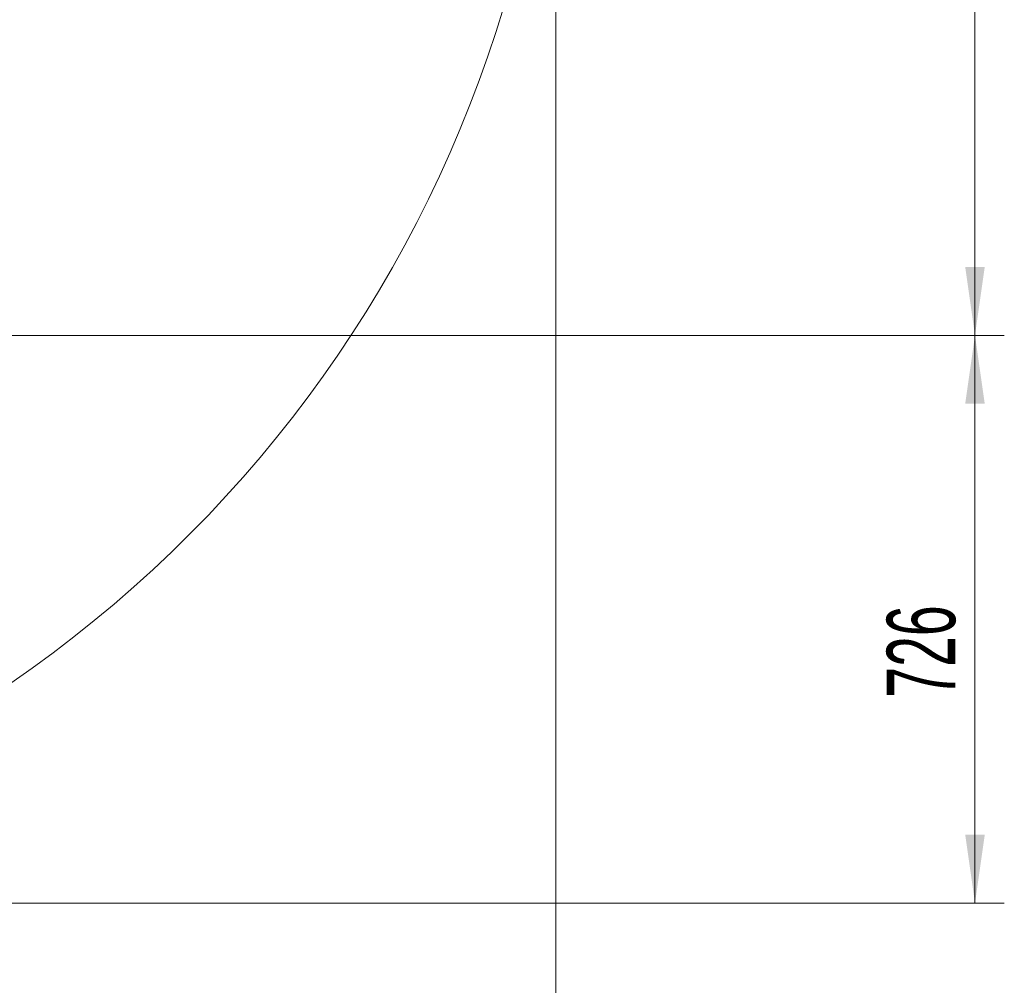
# Model space of a CAD drawing. Header units: millimetres. Extents: x 0 to 14900, y 0 to 10500.
# Tile 13 of 58: x 5808 to 7067, y 3714 to 4949. Entities that reach past the tile are written whole.
import ezdxf

# ---------------------------------------------------------------- set-up
doc = ezdxf.new("R2010")
doc.units = ezdxf.units.MM
doc.header["$LTSCALE"] = 25
doc.styles.add('SLDTEXTSTYLE0', font='TXT', dxfattribs={"width": 0.605})
doc.dimstyles.new('SLDDIMSTYLE0', dxfattribs={"dimtxt": 87.5, "dimasz": 87.5, "dimexe": 0, "dimexo": 0.0625, "dimgap": 21.875, "dimtad": 1, "dimdec": 0, "dimrnd": 1e-09, "dimzin": 12, "dimdsep": 46, "dimtxsty": 'SLDTEXTSTYLE0', "dimsah": 1, "dimcen": 0.09, "dimadec": 0, "dimazin": 3, "dimtfac": 1, "dimtofl": 0, "dimtmove": 0, "dimatfit": 3, "dimfxl": 1, "dimfrac": 2, "dimtolj": 1, "dimtzin": 12, "dimarcsym": 0})

# ---------------------------------------------------------------- blocks, each defined once
blk = doc.blocks.new('_D_3')
at = {"color": 7, "linetype": 'Continuous', "lineweight": 0}
for p, q in [((6493.7, 5374.2), (6493.7, 3171.1)), ((3438, 4401.9), (3438, 3171.1)), ((6493.7, 3208.6), (3438, 3208.6))]:
    blk.add_line(p, q, dxfattribs=at)
at = {"color": 7, "linetype": 'Continuous', "lineweight": 18}
for points in [[(3438, 3208.6), (3525.5, 3196.1), (3525.5, 3221.1)], [(6493.7, 3208.6), (6406.2, 3221.1), (6406.2, 3196.1)]]:
    blk.add_solid(points, dxfattribs=at)
at = {"color": 7, "linetype": 'Continuous', "lineweight": 18, "insert": (4832.2, 3321.4), "char_height": 87.5, "attachment_point": 1, "style": 'SLDTEXTSTYLE0'}
blk.add_mtext('3056', dxfattribs=at)
blk = doc.blocks.new('_D_4')
at = {"color": 7, "linetype": 'Continuous', "lineweight": 0}
for p, q in [((3838.9, 4545.2), (7067, 4545.2)), ((7029.5, 3819.1), (7029.5, 4545.2)), ((4938.7, 3819.1), (7067, 3819.1))]:
    blk.add_line(p, q, dxfattribs=at)
at = {"color": 7, "linetype": 'Continuous', "lineweight": 18}
for points in [[(7029.5, 4545.2), (7017, 4457.7), (7042, 4457.7)], [(7029.5, 3819.1), (7042, 3906.6), (7017, 3906.6)]]:
    blk.add_solid(points, dxfattribs=at)
at = {"color": 7, "linetype": 'Continuous', "lineweight": 18, "insert": (6916.7, 4081.9), "char_height": 87.5, "attachment_point": 1, "rotation": 90, "style": 'SLDTEXTSTYLE0'}
blk.add_mtext('726', dxfattribs=at)
blk = doc.blocks.new('_D_5')
at = {"color": 7, "linetype": 'Continuous', "lineweight": 0}
for p, q in [((3808, 8065.3), (7067, 8065.3)), ((7029.5, 8065.3), (7029.5, 4545.2)), ((3838.9, 4545.2), (7067, 4545.2))]:
    blk.add_line(p, q, dxfattribs=at)
at = {"color": 7, "linetype": 'Continuous', "lineweight": 18}
for points in [[(7029.5, 8065.3), (7017, 7977.8), (7042, 7977.8)], [(7029.5, 4545.2), (7042, 4632.7), (7017, 4632.7)]]:
    blk.add_solid(points, dxfattribs=at)
at = {"color": 7, "linetype": 'Continuous', "lineweight": 18, "insert": (6916.7, 6171.6), "char_height": 87.5, "attachment_point": 1, "rotation": 90, "style": 'SLDTEXTSTYLE0'}
blk.add_mtext('3520', dxfattribs=at)

msp = doc.modelspace()

# ---------------------------------------------------------------- linework, layer by layer
at = {"color": 7, "linetype": 'Continuous', "lineweight": 18}
msp.add_arc((4888.6758285, 5424.1577751), 1605.01, 212.1581076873, 5.1344227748, dxfattribs=at)

# ---------------------------------------------------------------- dimensions: what is measured, and where the dimension line sits
for p1, picture, middle in [((3757.9923585, 8065.2533282), '_D_5', (7029.4841952, 6305.2483282)), ((4888.6758285, 3819.1477751), '_D_4', (7029.4841952, 4182.1955517))]:
    dim = msp.add_linear_dim(base=(7029.4841952, 4545.2433282), p1=p1, p2=(3788.8925321, 4545.2433282), angle=90, dimstyle='SLDDIMSTYLE0', dxfattribs=at)
    dim.commit()
    dim.dimension.update_dxf_attribs({"geometry": picture, "text_midpoint": middle, "dimtype": 160})
dim = msp.add_linear_dim(base=(3437.9923585, 3208.6218929), p1=(6493.6858285, 5424.1577751), p2=(3437.9923585, 4451.9302102), dimstyle='SLDDIMSTYLE0', dxfattribs=at)
dim.commit()
dim.dimension.update_dxf_attribs({"geometry": '_D_3', "text_midpoint": (4965.8390935, 3208.6218929), "dimtype": 160})

doc.saveas('drawing.dxf')
